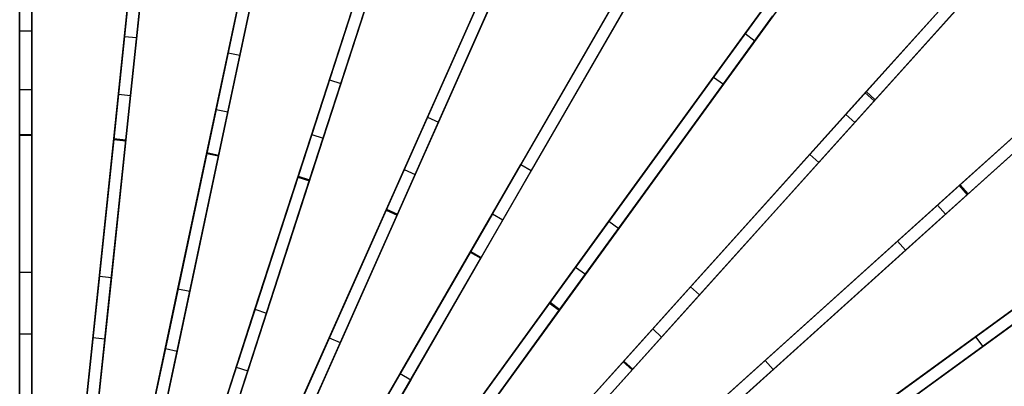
# Model space of a CAD drawing. Extents: x 1 to 71.1, y -35.1 to 35.1.
# Tile 78 of 85: x 36 to 48.2, y 8 to 12.6. Entities that reach past the tile are written whole.
import ezdxf

# ---------------------------------------------------------------- set-up
doc = ezdxf.new("R2010")
doc.units = 0
doc.header["$LTSCALE"] = 2.54
doc.layers.get('0').update_dxf_attribs({"color": 13, "linetype": 'CONTINUOUS'})

# ---------------------------------------------------------------- blocks, each defined once
blk = doc.blocks.new('LPUMPKIN_L_444_STL')
at = {"color": 0}
for p, q in [((35.953, 11.167, 49.023), (35.953, 15.661, 48.17)), ((35.953, 11.167, 49.023), (35.953, 15.661, 48.17)), ((35.953, 15.644, 48.02), (35.953, 11.156, 48.872)), ((35.953, 15.644, 48.02), (35.953, 11.156, 48.872)), ((36.103, 11.167, 49.023), (36.103, 15.661, 48.17)), ((36.103, 11.167, 49.023), (36.103, 15.661, 48.17)), ((36.103, 11.156, 48.872), (36.103, 15.644, 48.02)), ((36.103, 11.156, 48.872), (36.103, 15.644, 48.02)), ((37.589, 15.569, 48.019), (37.12, 11.105, 48.872)), ((37.589, 15.569, 48.019), (37.12, 11.105, 48.872)), ((37.121, 11.116, 49.022), (37.591, 15.586, 48.169)), ((37.121, 11.116, 49.022), (37.591, 15.586, 48.169)), ((37.269, 11.089, 48.872), (37.738, 15.553, 48.019)), ((37.269, 11.089, 48.872), (37.738, 15.553, 48.019)), ((37.27, 11.1, 49.022), (37.74, 15.57, 48.169)), ((37.27, 11.1, 49.022), (37.74, 15.57, 48.169)), ((35.953, 12.451, 12.546), (35.953, 15.325, 13.342)), ((35.953, 12.451, 12.546), (35.953, 15.325, 13.342)), ((36.103, 15.325, 13.342), (36.103, 12.451, 12.546)), ((36.103, 15.325, 13.342), (36.103, 12.451, 12.546)), ((39.209, 15.323, 48.019), (38.275, 10.931, 48.872)), ((39.209, 15.323, 48.019), (38.275, 10.931, 48.872)), ((38.278, 10.943, 49.022), (39.212, 15.339, 48.169)), ((38.278, 10.943, 49.022), (39.212, 15.339, 48.169)), ((38.422, 10.9, 48.872), (39.355, 15.291, 48.019)), ((38.422, 10.9, 48.872), (39.355, 15.291, 48.019)), ((38.424, 10.911, 49.022), (39.359, 15.308, 48.169)), ((38.424, 10.911, 49.022), (39.359, 15.308, 48.169)), ((37.254, 12.383, 12.544), (37.555, 15.243, 13.339)), ((37.254, 12.383, 12.544), (37.555, 15.243, 13.339)), ((37.704, 15.227, 13.339), (37.404, 12.368, 12.544)), ((37.704, 15.227, 13.339), (37.404, 12.368, 12.544)), ((38.541, 12.18, 12.543), (39.139, 14.993, 13.337)), ((38.541, 12.18, 12.543), (39.139, 14.993, 13.337)), ((39.285, 14.962, 13.337), (38.687, 12.149, 12.543)), ((39.285, 14.962, 13.337), (38.687, 12.149, 12.543)), ((39.41, 10.649, 49.022), (40.799, 14.925, 48.168)), ((39.41, 10.649, 49.022), (40.799, 14.925, 48.168)), ((49.44, 15.008, 46.876), (46.449, 11.685, 48.017)), ((49.44, 15.008, 46.876), (46.449, 11.685, 48.017)), ((46.46, 11.698, 48.167), (49.456, 15.025, 47.026)), ((46.46, 11.698, 48.167), (49.456, 15.025, 47.026)), ((46.572, 11.597, 48.167), (49.567, 14.924, 47.026)), ((46.572, 11.597, 48.167), (49.567, 14.924, 47.026)), ((40.794, 14.908, 48.018), (39.406, 10.638, 48.872)), ((40.794, 14.908, 48.018), (39.406, 10.638, 48.872)), ((39.549, 10.592, 48.872), (40.936, 14.862, 48.018)), ((39.549, 10.592, 48.872), (40.936, 14.862, 48.018)), ((39.552, 10.603, 49.022), (40.941, 14.878, 48.168)), ((39.552, 10.603, 49.022), (40.941, 14.878, 48.168)), ((46.56, 11.585, 48.017), (49.552, 14.907, 46.876)), ((46.56, 11.585, 48.017), (49.552, 14.907, 46.876)), ((35.953, 14.635, 12.961), (35.953, 11.723, 12.247)), ((35.953, 14.635, 12.961), (35.953, 11.723, 12.247)), ((36.103, 14.635, 12.961), (36.103, 11.723, 12.247)), ((36.103, 14.635, 12.961), (36.103, 11.723, 12.247)), ((37.483, 14.561, 12.961), (37.179, 11.665, 12.246)), ((37.483, 14.561, 12.961), (37.179, 11.665, 12.246)), ((37.632, 14.545, 12.961), (37.328, 11.649, 12.246)), ((37.632, 14.545, 12.961), (37.328, 11.649, 12.246)), ((39.798, 11.845, 12.541), (40.687, 14.581, 13.335)), ((39.798, 11.845, 12.541), (40.687, 14.581, 13.335)), ((44.958, 12.418, 13.332), (46.585, 14.658, 14.453)), ((44.958, 12.418, 13.332), (46.585, 14.658, 14.453)), ((46.707, 14.57, 14.453), (45.079, 12.33, 13.332)), ((46.707, 14.57, 14.453), (45.079, 12.33, 13.332)), ((40.83, 14.534, 13.335), (39.941, 11.799, 12.541)), ((40.83, 14.534, 13.335), (39.941, 11.799, 12.541)), ((38.997, 14.327, 12.96), (38.391, 11.478, 12.246)), ((38.997, 14.327, 12.96), (38.391, 11.478, 12.246)), ((42.327, 14.33, 48.018), (40.5, 10.228, 48.871)), ((42.327, 14.33, 48.018), (40.5, 10.228, 48.871)), ((40.505, 10.239, 49.022), (42.333, 14.346, 48.168)), ((40.505, 10.239, 49.022), (42.333, 14.346, 48.168)), ((39.144, 14.296, 12.96), (38.538, 11.447, 12.246)), ((39.144, 14.296, 12.96), (38.538, 11.447, 12.246)), ((40.637, 10.167, 48.871), (42.464, 14.269, 48.018)), ((40.637, 10.167, 48.871), (42.464, 14.269, 48.018)), ((40.642, 10.178, 49.022), (42.47, 14.285, 48.168)), ((40.642, 10.178, 49.022), (42.47, 14.285, 48.168)), ((46.213, 14.145, 13.999), (44.565, 11.878, 12.959)), ((46.213, 14.145, 13.999), (44.565, 11.878, 12.959)), ((46.334, 14.057, 13.999), (44.687, 11.79, 12.959)), ((46.334, 14.057, 13.999), (44.687, 11.79, 12.959)), ((40.478, 13.937, 12.96), (39.578, 11.167, 12.246)), ((40.478, 13.937, 12.96), (39.578, 11.167, 12.246)), ((41.013, 11.381, 12.54), (42.184, 14.01, 13.334)), ((41.013, 11.381, 12.54), (42.184, 14.01, 13.334)), ((42.321, 13.949, 13.334), (41.15, 11.32, 12.54)), ((42.321, 13.949, 13.334), (41.15, 11.32, 12.54)), ((40.621, 13.891, 12.96), (39.72, 11.12, 12.246)), ((40.621, 13.891, 12.96), (39.72, 11.12, 12.246)), ((43.791, 13.595, 48.018), (41.545, 9.706, 48.871)), ((43.791, 13.595, 48.018), (41.545, 9.706, 48.871)), ((41.551, 9.716, 49.021), (43.799, 13.61, 48.167)), ((41.551, 9.716, 49.021), (43.799, 13.61, 48.167)), ((41.675, 9.631, 48.871), (43.921, 13.52, 48.018)), ((41.675, 9.631, 48.871), (43.921, 13.52, 48.018)), ((41.681, 9.641, 49.021), (43.929, 13.535, 48.167)), ((41.681, 9.641, 49.021), (43.929, 13.535, 48.167)), ((46.206, 11.416, 13.331), (48.059, 13.473, 14.452)), ((46.206, 11.416, 13.331), (48.059, 13.473, 14.452)), ((50.936, 13.524, 46.876), (47.613, 10.532, 48.017)), ((50.936, 13.524, 46.876), (47.613, 10.532, 48.017)), ((47.626, 10.543, 48.167), (50.952, 13.539, 47.026)), ((47.626, 10.543, 48.167), (50.952, 13.539, 47.026)), ((41.91, 13.395, 12.959), (40.725, 10.733, 12.245)), ((41.91, 13.395, 12.959), (40.725, 10.733, 12.245)), ((42.047, 13.334, 12.959), (40.862, 10.672, 12.245)), ((42.047, 13.334, 12.959), (40.862, 10.672, 12.245)), ((48.17, 13.373, 14.452), (46.318, 11.316, 13.331)), ((48.17, 13.373, 14.452), (46.318, 11.316, 13.331)), ((47.713, 10.42, 48.017), (51.036, 13.412, 46.876)), ((47.713, 10.42, 48.017), (51.036, 13.412, 46.876)), ((47.726, 10.432, 48.167), (51.053, 13.427, 47.026)), ((47.726, 10.432, 48.167), (51.053, 13.427, 47.026)), ((42.174, 10.794, 12.539), (43.612, 13.286, 13.332)), ((42.174, 10.794, 12.539), (43.612, 13.286, 13.332)), ((43.742, 13.211, 13.332), (42.303, 10.719, 12.539)), ((43.742, 13.211, 13.332), (42.303, 10.719, 12.539)), ((47.635, 13.003, 13.999), (45.76, 10.92, 12.959)), ((47.635, 13.003, 13.999), (45.76, 10.92, 12.959)), ((47.747, 12.903, 13.999), (45.871, 10.82, 12.959)), ((47.747, 12.903, 13.999), (45.871, 10.82, 12.959)), ((45.17, 12.71, 48.017), (42.53, 9.076, 48.871)), ((45.17, 12.71, 48.017), (42.53, 9.076, 48.871)), ((42.537, 9.086, 49.021), (45.18, 12.724, 48.167)), ((42.537, 9.086, 49.021), (45.18, 12.724, 48.167)), ((43.277, 12.706, 12.959), (41.82, 10.182, 12.245)), ((43.277, 12.706, 12.959), (41.82, 10.182, 12.245)), ((43.407, 12.631, 12.959), (41.95, 10.107, 12.245)), ((43.407, 12.631, 12.959), (41.95, 10.107, 12.245)), ((42.651, 8.988, 48.871), (45.291, 12.622, 48.017)), ((42.651, 8.988, 48.871), (45.291, 12.622, 48.017)), ((42.658, 8.997, 49.021), (45.301, 12.636, 48.167)), ((42.658, 8.997, 49.021), (45.301, 12.636, 48.167)), ((35.953, 9.46, 12.073), (35.953, 12.451, 12.546)), ((35.953, 12.451, 12.546), (36.103, 12.451, 12.546)), ((35.953, 9.46, 12.073), (35.953, 12.451, 12.546)), ((35.953, 12.451, 12.546), (36.103, 12.451, 12.546)), ((36.103, 12.451, 12.546), (36.103, 9.46, 12.073)), ((36.103, 12.451, 12.546), (36.103, 9.46, 12.073)), ((36.942, 9.408, 12.073), (37.254, 12.383, 12.544)), ((36.942, 9.408, 12.073), (37.254, 12.383, 12.544)), ((37.404, 12.368, 12.544), (37.091, 9.392, 12.073)), ((37.404, 12.368, 12.544), (37.091, 9.392, 12.073)), ((37.254, 12.383, 12.544), (37.404, 12.368, 12.544)), ((37.254, 12.383, 12.544), (37.404, 12.368, 12.544)), ((43.266, 10.09, 12.539), (44.958, 12.418, 13.332)), ((43.266, 10.09, 12.539), (44.958, 12.418, 13.332)), ((44.958, 12.418, 13.332), (45.079, 12.33, 13.332)), ((44.958, 12.418, 13.332), (45.079, 12.33, 13.332)), ((45.079, 12.33, 13.332), (43.388, 10.002, 12.539)), ((45.079, 12.33, 13.332), (43.388, 10.002, 12.539)), ((37.918, 9.253, 12.072), (38.541, 12.18, 12.543)), ((37.918, 9.253, 12.072), (38.541, 12.18, 12.543)), ((38.687, 12.149, 12.543), (38.065, 9.222, 12.072)), ((38.687, 12.149, 12.543), (38.065, 9.222, 12.072)), ((38.541, 12.18, 12.543), (38.687, 12.149, 12.543)), ((38.541, 12.18, 12.543), (38.687, 12.149, 12.543)), ((47.344, 10.29, 13.331), (49.401, 12.142, 14.452)), ((47.344, 10.29, 13.331), (49.401, 12.142, 14.452)), ((49.502, 12.03, 14.452), (47.444, 10.178, 13.331)), ((49.502, 12.03, 14.452), (47.444, 10.178, 13.331)), ((44.565, 11.878, 12.959), (42.852, 9.52, 12.245)), ((44.565, 11.878, 12.959), (42.852, 9.52, 12.245)), ((44.565, 11.878, 12.959), (44.687, 11.79, 12.959)), ((44.565, 11.878, 12.959), (44.687, 11.79, 12.959)), ((38.873, 8.998, 12.071), (39.798, 11.845, 12.541)), ((38.873, 8.998, 12.071), (39.798, 11.845, 12.541)), ((39.941, 11.799, 12.541), (39.016, 8.951, 12.071)), ((39.941, 11.799, 12.541), (39.016, 8.951, 12.071)), ((39.798, 11.845, 12.541), (39.941, 11.799, 12.541)), ((39.798, 11.845, 12.541), (39.941, 11.799, 12.541)), ((44.687, 11.79, 12.959), (42.974, 9.432, 12.245)), ((44.687, 11.79, 12.959), (42.974, 9.432, 12.245)), ((35.953, 11.723, 12.247), (35.953, 8.692, 11.855)), ((35.953, 11.723, 12.247), (35.953, 8.692, 11.855)), ((35.953, 11.723, 12.247), (36.103, 11.723, 12.247)), ((35.953, 11.723, 12.247), (36.103, 11.723, 12.247)), ((36.103, 11.723, 12.247), (36.103, 8.692, 11.855)), ((36.103, 11.723, 12.247), (36.103, 8.692, 11.855)), ((37.179, 11.665, 12.246), (36.862, 8.649, 11.855)), ((37.179, 11.665, 12.246), (36.862, 8.649, 11.855)), ((37.328, 11.649, 12.246), (37.011, 8.634, 11.855)), ((37.328, 11.649, 12.246), (37.011, 8.634, 11.855)), ((37.179, 11.665, 12.246), (37.328, 11.649, 12.246)), ((37.179, 11.665, 12.246), (37.328, 11.649, 12.246)), ((46.449, 11.685, 48.017), (43.443, 8.347, 48.871)), ((46.449, 11.685, 48.017), (43.443, 8.347, 48.871)), ((43.451, 8.356, 49.021), (46.46, 11.698, 48.167)), ((43.451, 8.356, 49.021), (46.46, 11.698, 48.167)), ((46.449, 11.685, 48.017), (46.56, 11.585, 48.017)), ((46.449, 11.685, 48.017), (46.56, 11.585, 48.017)), ((46.46, 11.698, 48.167), (46.572, 11.597, 48.167)), ((46.46, 11.698, 48.167), (46.572, 11.597, 48.167)), ((48.931, 11.719, 13.999), (46.848, 9.843, 12.959)), ((48.931, 11.719, 13.999), (46.848, 9.843, 12.959)), ((43.555, 8.247, 48.871), (46.56, 11.585, 48.017)), ((43.555, 8.247, 48.871), (46.56, 11.585, 48.017)), ((43.562, 8.255, 49.021), (46.572, 11.597, 48.167)), ((43.562, 8.255, 49.021), (46.572, 11.597, 48.167)), ((49.031, 11.607, 13.999), (46.949, 9.732, 12.959)), ((49.031, 11.607, 13.999), (46.949, 9.732, 12.959)), ((38.391, 11.478, 12.246), (37.761, 8.512, 11.855)), ((38.391, 11.478, 12.246), (37.761, 8.512, 11.855)), ((38.538, 11.447, 12.246), (37.908, 8.481, 11.855)), ((38.538, 11.447, 12.246), (37.908, 8.481, 11.855)), ((38.391, 11.478, 12.246), (38.538, 11.447, 12.246)), ((38.391, 11.478, 12.246), (38.538, 11.447, 12.246)), ((39.795, 8.646, 12.07), (41.013, 11.381, 12.54)), ((39.795, 8.646, 12.07), (41.013, 11.381, 12.54)), ((41.013, 11.381, 12.54), (41.15, 11.32, 12.54)), ((41.013, 11.381, 12.54), (41.15, 11.32, 12.54)), ((44.28, 9.277, 12.538), (46.206, 11.416, 13.331)), ((44.28, 9.277, 12.538), (46.206, 11.416, 13.331)), ((46.206, 11.416, 13.331), (46.318, 11.316, 13.331)), ((46.206, 11.416, 13.331), (46.318, 11.316, 13.331)), ((41.15, 11.32, 12.54), (39.932, 8.585, 12.07)), ((41.15, 11.32, 12.54), (39.932, 8.585, 12.07)), ((46.318, 11.316, 13.331), (44.392, 9.177, 12.538)), ((46.318, 11.316, 13.331), (44.392, 9.177, 12.538)), ((35.953, 6.714, 49.603), (35.953, 11.167, 49.023)), ((35.953, 11.167, 49.023), (36.103, 11.167, 49.023)), ((35.953, 6.714, 49.603), (35.953, 11.167, 49.023)), ((35.953, 11.167, 49.023), (36.103, 11.167, 49.023)), ((35.953, 11.156, 48.872), (35.953, 6.707, 49.453)), ((35.953, 11.156, 48.872), (35.953, 6.707, 49.453)), ((35.953, 11.156, 48.872), (36.103, 11.156, 48.872)), ((35.953, 11.156, 48.872), (36.103, 11.156, 48.872)), ((36.103, 6.714, 49.603), (36.103, 11.167, 49.023)), ((36.103, 6.714, 49.603), (36.103, 11.167, 49.023)), ((36.103, 6.707, 49.453), (36.103, 11.156, 48.872)), ((36.103, 6.707, 49.453), (36.103, 11.156, 48.872)), ((39.578, 11.167, 12.246), (38.64, 8.282, 11.855)), ((39.578, 11.167, 12.246), (38.64, 8.282, 11.855)), ((39.578, 11.167, 12.246), (39.72, 11.12, 12.246)), ((39.578, 11.167, 12.246), (39.72, 11.12, 12.246)), ((37.12, 11.105, 48.872), (36.655, 6.679, 49.453)), ((37.12, 11.105, 48.872), (36.655, 6.679, 49.453)), ((36.656, 6.686, 49.603), (37.121, 11.116, 49.022)), ((36.656, 6.686, 49.603), (37.121, 11.116, 49.022)), ((36.804, 6.663, 49.453), (37.269, 11.089, 48.872)), ((36.804, 6.663, 49.453), (37.269, 11.089, 48.872)), ((36.805, 6.671, 49.603), (37.27, 11.1, 49.022)), ((36.805, 6.671, 49.603), (37.27, 11.1, 49.022)), ((37.12, 11.105, 48.872), (37.269, 11.089, 48.872)), ((37.12, 11.105, 48.872), (37.269, 11.089, 48.872)), ((37.121, 11.116, 49.022), (37.27, 11.1, 49.022)), ((37.121, 11.116, 49.022), (37.27, 11.1, 49.022)), ((39.72, 11.12, 12.246), (38.783, 8.236, 11.855)), ((39.72, 11.12, 12.246), (38.783, 8.236, 11.855)), ((38.275, 10.931, 48.872), (37.35, 6.578, 49.453)), ((38.275, 10.931, 48.872), (37.35, 6.578, 49.453)), ((37.351, 6.585, 49.603), (38.278, 10.943, 49.022)), ((37.351, 6.585, 49.603), (38.278, 10.943, 49.022)), ((37.496, 6.546, 49.453), (38.422, 10.9, 48.872)), ((37.496, 6.546, 49.453), (38.422, 10.9, 48.872)), ((37.498, 6.554, 49.603), (38.424, 10.911, 49.022)), ((37.498, 6.554, 49.603), (38.424, 10.911, 49.022)), ((38.275, 10.931, 48.872), (38.422, 10.9, 48.872)), ((38.275, 10.931, 48.872), (38.422, 10.9, 48.872)), ((38.278, 10.943, 49.022), (38.424, 10.911, 49.022)), ((38.278, 10.943, 49.022), (38.424, 10.911, 49.022)), ((45.76, 10.92, 12.959), (43.81, 8.754, 12.245)), ((45.76, 10.92, 12.959), (43.81, 8.754, 12.245)), ((45.76, 10.92, 12.959), (45.871, 10.82, 12.959)), ((45.76, 10.92, 12.959), (45.871, 10.82, 12.959)), ((40.676, 8.2, 12.07), (42.174, 10.794, 12.539)), ((40.676, 8.2, 12.07), (42.174, 10.794, 12.539)), ((42.174, 10.794, 12.539), (42.303, 10.719, 12.539)), ((42.174, 10.794, 12.539), (42.303, 10.719, 12.539)), ((45.871, 10.82, 12.959), (43.921, 8.654, 12.245)), ((45.871, 10.82, 12.959), (43.921, 8.654, 12.245)), ((39.406, 10.638, 48.872), (38.03, 6.404, 49.453)), ((39.406, 10.638, 48.872), (38.03, 6.404, 49.453)), ((38.033, 6.411, 49.603), (39.41, 10.649, 49.022)), ((38.033, 6.411, 49.603), (39.41, 10.649, 49.022)), ((39.406, 10.638, 48.872), (39.549, 10.592, 48.872)), ((39.406, 10.638, 48.872), (39.549, 10.592, 48.872)), ((39.41, 10.649, 49.022), (39.552, 10.603, 49.022)), ((39.41, 10.649, 49.022), (39.552, 10.603, 49.022)), ((40.725, 10.733, 12.245), (39.491, 7.961, 11.854)), ((40.725, 10.733, 12.245), (39.491, 7.961, 11.854)), ((40.862, 10.672, 12.245), (39.628, 7.9, 11.854)), ((40.862, 10.672, 12.245), (39.628, 7.9, 11.854)), ((40.725, 10.733, 12.245), (40.862, 10.672, 12.245)), ((40.725, 10.733, 12.245), (40.862, 10.672, 12.245)), ((42.303, 10.719, 12.539), (40.806, 8.125, 12.07)), ((42.303, 10.719, 12.539), (40.806, 8.125, 12.07)), ((38.173, 6.358, 49.453), (39.549, 10.592, 48.872)), ((38.173, 6.358, 49.453), (39.549, 10.592, 48.872)), ((38.175, 6.365, 49.603), (39.552, 10.603, 49.022)), ((38.175, 6.365, 49.603), (39.552, 10.603, 49.022)), ((47.613, 10.532, 48.017), (44.275, 7.527, 48.871)), ((47.613, 10.532, 48.017), (44.275, 7.527, 48.871)), ((44.284, 7.534, 49.021), (47.626, 10.543, 48.167)), ((44.284, 7.534, 49.021), (47.626, 10.543, 48.167)), ((47.613, 10.532, 48.017), (47.713, 10.42, 48.017)), ((47.613, 10.532, 48.017), (47.713, 10.42, 48.017)), ((47.626, 10.543, 48.167), (47.726, 10.432, 48.167)), ((47.626, 10.543, 48.167), (47.726, 10.432, 48.167)), ((44.376, 7.415, 48.871), (47.713, 10.42, 48.017)), ((44.376, 7.415, 48.871), (47.713, 10.42, 48.017)), ((44.384, 7.423, 49.021), (47.726, 10.432, 48.167)), ((44.384, 7.423, 49.021), (47.726, 10.432, 48.167)), ((45.205, 8.364, 12.538), (47.344, 10.29, 13.331)), ((45.205, 8.364, 12.538), (47.344, 10.29, 13.331)), ((47.344, 10.29, 13.331), (47.444, 10.178, 13.331)), ((47.344, 10.29, 13.331), (47.444, 10.178, 13.331)), ((50.085, 10.306, 13.999), (47.818, 8.658, 12.959)), ((50.085, 10.306, 13.999), (47.818, 8.658, 12.959)), ((40.5, 10.228, 48.871), (38.689, 6.16, 49.453)), ((40.5, 10.228, 48.871), (38.689, 6.16, 49.453)), ((38.692, 6.167, 49.603), (40.505, 10.239, 49.022)), ((38.692, 6.167, 49.603), (40.505, 10.239, 49.022)), ((38.826, 6.099, 49.453), (40.637, 10.167, 48.871)), ((38.826, 6.099, 49.453), (40.637, 10.167, 48.871)), ((38.829, 6.106, 49.603), (40.642, 10.178, 49.022)), ((38.829, 6.106, 49.603), (40.642, 10.178, 49.022)), ((41.82, 10.182, 12.245), (40.303, 7.554, 11.854)), ((41.82, 10.182, 12.245), (40.303, 7.554, 11.854)), ((40.5, 10.228, 48.871), (40.637, 10.167, 48.871)), ((40.5, 10.228, 48.871), (40.637, 10.167, 48.871)), ((40.505, 10.239, 49.022), (40.642, 10.178, 49.022)), ((40.505, 10.239, 49.022), (40.642, 10.178, 49.022)), ((41.82, 10.182, 12.245), (41.95, 10.107, 12.245)), ((41.82, 10.182, 12.245), (41.95, 10.107, 12.245)), ((47.444, 10.178, 13.331), (45.305, 8.252, 12.538)), ((47.444, 10.178, 13.331), (45.305, 8.252, 12.538)), ((50.174, 10.184, 13.999), (47.906, 8.537, 12.959)), ((50.174, 10.184, 13.999), (47.906, 8.537, 12.959)), ((41.95, 10.107, 12.245), (40.433, 7.479, 11.854)), ((41.95, 10.107, 12.245), (40.433, 7.479, 11.854)), ((41.506, 7.667, 12.07), (43.266, 10.09, 12.539)), ((41.506, 7.667, 12.07), (43.266, 10.09, 12.539)), ((43.266, 10.09, 12.539), (43.388, 10.002, 12.539)), ((43.266, 10.09, 12.539), (43.388, 10.002, 12.539)), ((43.388, 10.002, 12.539), (41.627, 7.579, 12.07)), ((43.388, 10.002, 12.539), (41.627, 7.579, 12.07)), ((46.848, 9.843, 12.959), (44.682, 7.893, 12.245)), ((46.848, 9.843, 12.959), (44.682, 7.893, 12.245)), ((46.848, 9.843, 12.959), (46.949, 9.732, 12.959)), ((46.848, 9.843, 12.959), (46.949, 9.732, 12.959)), ((41.545, 9.706, 48.871), (39.319, 5.849, 49.453)), ((41.545, 9.706, 48.871), (39.319, 5.849, 49.453)), ((39.322, 5.856, 49.603), (41.551, 9.716, 49.021)), ((39.322, 5.856, 49.603), (41.551, 9.716, 49.021)), ((41.545, 9.706, 48.871), (41.675, 9.631, 48.871)), ((41.545, 9.706, 48.871), (41.675, 9.631, 48.871)), ((41.551, 9.716, 49.021), (41.681, 9.641, 49.021)), ((41.551, 9.716, 49.021), (41.681, 9.641, 49.021)), ((46.949, 9.732, 12.959), (44.783, 7.781, 12.245)), ((46.949, 9.732, 12.959), (44.783, 7.781, 12.245)), ((39.449, 5.774, 49.453), (41.675, 9.631, 48.871)), ((39.449, 5.774, 49.453), (41.675, 9.631, 48.871)), ((39.452, 5.781, 49.603), (41.681, 9.641, 49.021)), ((39.452, 5.781, 49.603), (41.681, 9.641, 49.021)), ((35.953, 6.479, 11.924), (35.953, 9.46, 12.073)), ((35.953, 9.46, 12.073), (36.103, 9.46, 12.073)), ((35.953, 6.479, 11.924), (35.953, 9.46, 12.073)), ((35.953, 9.46, 12.073), (36.103, 9.46, 12.073)), ((36.103, 9.46, 12.073), (36.103, 6.479, 11.924)), ((36.103, 9.46, 12.073), (36.103, 6.479, 11.924)), ((42.852, 9.52, 12.245), (41.069, 7.065, 11.854)), ((42.852, 9.52, 12.245), (41.069, 7.065, 11.854)), ((42.974, 9.432, 12.245), (41.19, 6.977, 11.854)), ((42.974, 9.432, 12.245), (41.19, 6.977, 11.854)), ((42.852, 9.52, 12.245), (42.974, 9.432, 12.245)), ((42.852, 9.52, 12.245), (42.974, 9.432, 12.245)), ((36.631, 6.451, 11.924), (36.942, 9.408, 12.073)), ((36.631, 6.451, 11.924), (36.942, 9.408, 12.073)), ((37.091, 9.392, 12.073), (36.78, 6.436, 11.924)), ((37.091, 9.392, 12.073), (36.78, 6.436, 11.924)), ((36.942, 9.408, 12.073), (37.091, 9.392, 12.073)), ((36.942, 9.408, 12.073), (37.091, 9.392, 12.073)), ((37.302, 6.353, 11.924), (37.918, 9.253, 12.072)), ((37.302, 6.353, 11.924), (37.918, 9.253, 12.072)), ((38.065, 9.222, 12.072), (37.449, 6.322, 11.924)), ((38.065, 9.222, 12.072), (37.449, 6.322, 11.924)), ((37.918, 9.253, 12.072), (38.065, 9.222, 12.072)), ((37.918, 9.253, 12.072), (38.065, 9.222, 12.072)), ((42.276, 7.051, 12.069), (44.28, 9.277, 12.538)), ((42.276, 7.051, 12.069), (44.28, 9.277, 12.538)), ((44.392, 9.177, 12.538), (42.387, 6.95, 12.069)), ((44.392, 9.177, 12.538), (42.387, 6.95, 12.069)), ((44.28, 9.277, 12.538), (44.392, 9.177, 12.538)), ((44.28, 9.277, 12.538), (44.392, 9.177, 12.538)), ((48.65, 9.263, 48.017), (45.017, 6.623, 48.871)), ((48.65, 9.263, 48.017), (45.017, 6.623, 48.871)), ((45.026, 6.63, 49.021), (48.664, 9.273, 48.167)), ((45.026, 6.63, 49.021), (48.664, 9.273, 48.167)), ((42.53, 9.076, 48.871), (39.912, 5.473, 49.453)), ((42.53, 9.076, 48.871), (39.912, 5.473, 49.453)), ((39.917, 5.479, 49.603), (42.537, 9.086, 49.021)), ((39.917, 5.479, 49.603), (42.537, 9.086, 49.021)), ((42.53, 9.076, 48.871), (42.651, 8.988, 48.871)), ((42.53, 9.076, 48.871), (42.651, 8.988, 48.871)), ((42.537, 9.086, 49.021), (42.658, 8.997, 49.021)), ((42.537, 9.086, 49.021), (42.658, 8.997, 49.021)), ((45.105, 6.502, 48.871), (48.738, 9.142, 48.017)), ((45.105, 6.502, 48.871), (48.738, 9.142, 48.017)), ((45.114, 6.508, 49.021), (48.752, 9.152, 48.167)), ((45.114, 6.508, 49.021), (48.752, 9.152, 48.167)), ((46.03, 7.359, 12.539), (48.359, 9.051, 13.332)), ((46.03, 7.359, 12.539), (48.359, 9.051, 13.332)), ((37.959, 6.185, 11.924), (38.873, 8.998, 12.071)), ((37.959, 6.185, 11.924), (38.873, 8.998, 12.071)), ((39.016, 8.951, 12.071), (38.102, 6.139, 11.924)), ((39.016, 8.951, 12.071), (38.102, 6.139, 11.924)), ((38.873, 8.998, 12.071), (39.016, 8.951, 12.071)), ((38.873, 8.998, 12.071), (39.016, 8.951, 12.071)), ((40.034, 5.385, 49.453), (42.651, 8.988, 48.871)), ((40.034, 5.385, 49.453), (42.651, 8.988, 48.871)), ((40.038, 5.391, 49.603), (42.658, 8.997, 49.021)), ((40.038, 5.391, 49.603), (42.658, 8.997, 49.021)), ((48.447, 8.93, 13.332), (46.118, 7.238, 12.539)), ((48.447, 8.93, 13.332), (46.118, 7.238, 12.539)), ((35.953, 8.692, 11.855), (35.953, 6.48, 11.774)), ((35.953, 8.692, 11.855), (35.953, 6.48, 11.774)), ((35.953, 8.692, 11.855), (36.103, 8.692, 11.855)), ((35.953, 8.692, 11.855), (36.103, 8.692, 11.855)), ((36.103, 8.692, 11.855), (36.103, 6.48, 11.774)), ((36.103, 8.692, 11.855), (36.103, 6.48, 11.774)), ((43.81, 8.754, 12.245), (41.779, 6.499, 11.854)), ((43.81, 8.754, 12.245), (41.779, 6.499, 11.854)), ((43.81, 8.754, 12.245), (43.921, 8.654, 12.245)), ((43.81, 8.754, 12.245), (43.921, 8.654, 12.245)), ((36.862, 8.649, 11.855), (36.631, 6.452, 11.774)), ((36.862, 8.649, 11.855), (36.631, 6.452, 11.774)), ((37.011, 8.634, 11.855), (36.78, 6.436, 11.774)), ((37.011, 8.634, 11.855), (36.78, 6.436, 11.774)), ((36.862, 8.649, 11.855), (37.011, 8.634, 11.855)), ((36.862, 8.649, 11.855), (37.011, 8.634, 11.855)), ((38.595, 5.949, 11.924), (39.795, 8.646, 12.07)), ((38.595, 5.949, 11.924), (39.795, 8.646, 12.07)), ((39.932, 8.585, 12.07), (38.732, 5.888, 11.924)), ((39.932, 8.585, 12.07), (38.732, 5.888, 11.924)), ((39.795, 8.646, 12.07), (39.932, 8.585, 12.07)), ((39.795, 8.646, 12.07), (39.932, 8.585, 12.07)), ((43.921, 8.654, 12.245), (41.891, 6.399, 11.854)), ((43.921, 8.654, 12.245), (41.891, 6.399, 11.854)), ((47.818, 8.658, 12.959), (45.46, 6.945, 12.245)), ((47.818, 8.658, 12.959), (45.46, 6.945, 12.245)), ((47.818, 8.658, 12.959), (47.906, 8.537, 12.959)), ((47.818, 8.658, 12.959), (47.906, 8.537, 12.959)), ((37.761, 8.512, 11.855), (37.302, 6.354, 11.774)), ((37.761, 8.512, 11.855), (37.302, 6.354, 11.774)), ((37.908, 8.481, 11.855), (37.449, 6.323, 11.774)), ((37.908, 8.481, 11.855), (37.449, 6.323, 11.774)), ((37.761, 8.512, 11.855), (37.908, 8.481, 11.855)), ((37.761, 8.512, 11.855), (37.908, 8.481, 11.855)), ((47.906, 8.537, 12.959), (45.548, 6.824, 12.245)), ((47.906, 8.537, 12.959), (45.548, 6.824, 12.245)), ((43.443, 8.347, 48.871), (40.463, 5.038, 49.453)), ((43.443, 8.347, 48.871), (40.463, 5.038, 49.453)), ((40.468, 5.043, 49.603), (43.451, 8.356, 49.021)), ((40.468, 5.043, 49.603), (43.451, 8.356, 49.021)), ((42.979, 6.359, 12.069), (45.205, 8.364, 12.538)), ((42.979, 6.359, 12.069), (45.205, 8.364, 12.538)), ((43.443, 8.347, 48.871), (43.555, 8.247, 48.871)), ((43.443, 8.347, 48.871), (43.555, 8.247, 48.871)), ((43.451, 8.356, 49.021), (43.562, 8.255, 49.021)), ((43.451, 8.356, 49.021), (43.562, 8.255, 49.021)), ((45.205, 8.364, 12.538), (45.305, 8.252, 12.538)), ((45.205, 8.364, 12.538), (45.305, 8.252, 12.538)), ((38.64, 8.282, 11.855), (37.959, 6.186, 11.774)), ((38.64, 8.282, 11.855), (37.959, 6.186, 11.774)), ((38.783, 8.236, 11.855), (38.102, 6.139, 11.774)), ((38.783, 8.236, 11.855), (38.102, 6.139, 11.774)), ((38.64, 8.282, 11.855), (38.783, 8.236, 11.855)), ((38.64, 8.282, 11.855), (38.783, 8.236, 11.855)), ((39.203, 5.648, 11.924), (40.676, 8.2, 12.07)), ((39.203, 5.648, 11.924), (40.676, 8.2, 12.07)), ((40.575, 4.937, 49.453), (43.555, 8.247, 48.871)), ((40.575, 4.937, 49.453), (43.555, 8.247, 48.871)), ((40.58, 4.943, 49.603), (43.562, 8.255, 49.021)), ((40.58, 4.943, 49.603), (43.562, 8.255, 49.021)), ((40.676, 8.2, 12.07), (40.806, 8.125, 12.07)), ((40.676, 8.2, 12.07), (40.806, 8.125, 12.07)), ((45.305, 8.252, 12.538), (43.079, 6.248, 12.069)), ((45.305, 8.252, 12.538), (43.079, 6.248, 12.069)), ((40.806, 8.125, 12.07), (39.333, 5.573, 11.924)), ((40.806, 8.125, 12.07), (39.333, 5.573, 11.924))]:
    blk.add_line(p, q, dxfattribs=at)

msp = doc.modelspace()

# ---------------------------------------------------------------- block references
at = {"color": 253}
msp.add_blockref('LPUMPKIN_L_444_STL', (0, 0), dxfattribs=at)

doc.saveas('drawing.dxf')
